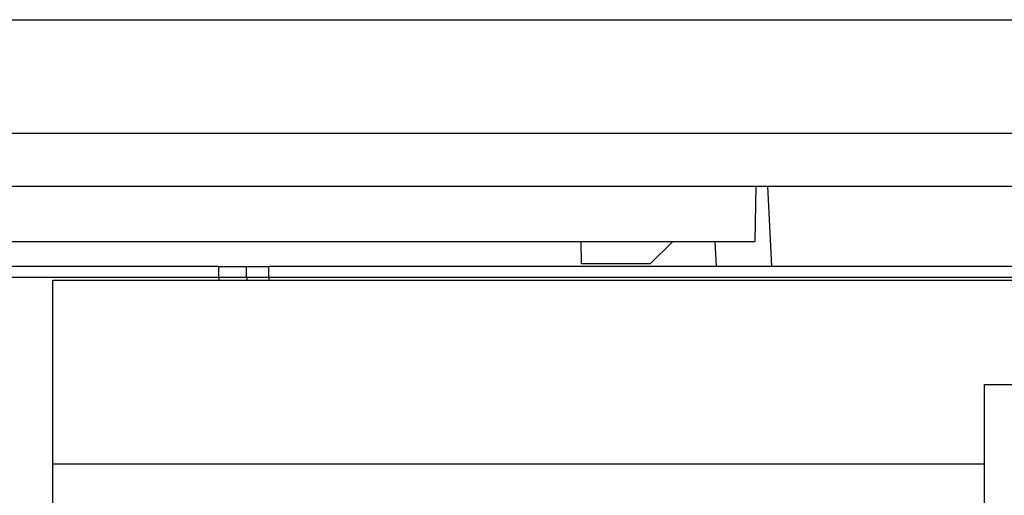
# Model space of a CAD drawing. Header units: inches. Extents: x -14 to 120, y -144 to -15.
# Tile 14 of 16: x 90.2 to 102.63, y -23.63 to -17.63. Entities that reach past the tile are written whole.
import ezdxf

# ---------------------------------------------------------------- set-up
doc = ezdxf.new("R2010")
doc.units = ezdxf.units.IN
doc.header["$MEASUREMENT"] = 0

# ---------------------------------------------------------------- blocks, each defined once
blk = doc.blocks.new('block 1008')
at = {"color": 7, "lineweight": 25}
blk.add_lwpolyline([(102.377, -22.228), (113.845, -22.228)], dxfattribs=at)
blk = doc.blocks.new('block 1009')
at = {"color": 7, "lineweight": 25}
blk.add_lwpolyline([(102.377, -31.696), (102.377, -22.228)], dxfattribs=at)
blk = doc.blocks.new('block 1465')
at = {"color": 7, "lineweight": 25}
blk.add_lwpolyline([(102.377, -23.235), (90.618, -23.235)], dxfattribs=at)
blk = doc.blocks.new('block 1470')
at = {"color": 7, "lineweight": 25}
blk.add_lwpolyline([(90.618, -23.996), (90.618, -23.235)], dxfattribs=at)
blk = doc.blocks.new('block 1598')
at = {"color": 7, "lineweight": 25}
blk.add_lwpolyline([(90.618, -20.914), (115.101, -20.914)], dxfattribs=at)
blk = doc.blocks.new('block 1599')
at = {"color": 7, "lineweight": 25}
blk.add_lwpolyline([(90.618, -23.235), (90.618, -20.914)], dxfattribs=at)
blk = doc.blocks.new('block 1616')
at = {"color": 7, "lineweight": 25}
blk.add_lwpolyline([(93.341, -20.881), (93.341, -20.741)], dxfattribs=at)
blk = doc.blocks.new('block 1618')
at = {"color": 7, "lineweight": 25}
blk.add_lwpolyline([(104.633, -20.881), (93.341, -20.881)], dxfattribs=at)
blk = doc.blocks.new('block 1619')
at = {"color": 7, "lineweight": 25}
blk.add_lwpolyline([(104.633, -20.741), (93.341, -20.741)], dxfattribs=at)
blk = doc.blocks.new('block 1620')
at = {"color": 7, "lineweight": 25}
blk.add_lwpolyline([(93.061, -20.881), (93.061, -20.741)], dxfattribs=at)
blk = doc.blocks.new('block 1621')
at = {"color": 7, "lineweight": 25}
blk.add_lwpolyline([(93.341, -20.881), (93.061, -20.881)], dxfattribs=at)
blk = doc.blocks.new('block 1622')
at = {"color": 7, "lineweight": 25}
blk.add_open_spline([(93.061, -20.741), (93.062, -20.741), (93.062, -20.741), (93.064, -20.741), (93.066, -20.741), (93.07, -20.741), (93.074, -20.741), (93.079, -20.741), (93.084, -20.741), (93.091, -20.741), (93.097, -20.741), (93.105, -20.741), (93.114, -20.741), (93.123, -20.741), (93.132, -20.741), (93.143, -20.741), (93.169, -20.741), (93.2, -20.741), (93.233, -20.741), (93.267, -20.741), (93.304, -20.741), (93.341, -20.741)], degree=3, knots=[0, 0, 0, 0, 1, 1, 1, 2, 2, 2, 3, 3, 3, 4, 4, 4, 5, 5, 5, 6, 6, 6, 7, 7, 7, 7], dxfattribs=at)
blk = doc.blocks.new('block 1623')
at = {"color": 7, "lineweight": 25}
blk.add_lwpolyline([(93.064, -20.881), (93.064, -20.914)], dxfattribs=at)
blk = doc.blocks.new('block 1635')
at = {"color": 7, "lineweight": 25}
blk.add_lwpolyline([(92.711, -20.881), (92.711, -20.741)], dxfattribs=at)
blk = doc.blocks.new('block 1636')
at = {"color": 7, "lineweight": 25}
blk.add_lwpolyline([(93.061, -20.881), (92.711, -20.881)], dxfattribs=at)
blk = doc.blocks.new('block 1637')
at = {"color": 7, "lineweight": 25}
blk.add_open_spline([(92.711, -20.741), (92.727, -20.741), (92.743, -20.741), (92.758, -20.741), (92.773, -20.741), (92.788, -20.741), (92.803, -20.741), (92.817, -20.741), (92.832, -20.741), (92.845, -20.741), (92.859, -20.741), (92.873, -20.741), (92.885, -20.741), (92.899, -20.741), (92.911, -20.741), (92.923, -20.741), (92.936, -20.741), (92.947, -20.741), (92.959, -20.741), (92.991, -20.741), (93.019, -20.741), (93.035, -20.741), (93.052, -20.741), (93.057, -20.741), (93.061, -20.741)], degree=3, knots=[0, 0, 0, 0, 1, 1, 1, 2, 2, 2, 3, 3, 3, 4, 4, 4, 5, 5, 5, 6, 6, 6, 7, 7, 7, 8, 8, 8, 8], dxfattribs=at)
blk = doc.blocks.new('block 1642')
at = {"color": 7, "lineweight": 25}
blk.add_lwpolyline([(92.711, -20.881), (82.561, -20.881)], dxfattribs=at)
blk = doc.blocks.new('block 1643')
at = {"color": 7, "lineweight": 25}
blk.add_lwpolyline([(92.711, -20.741), (82.561, -20.741)], dxfattribs=at)
blk = doc.blocks.new('block 1650')
at = {"color": 7, "lineweight": 25}
blk.add_lwpolyline([(99.636, -19.726), (99.689, -20.741)], dxfattribs=at)
blk = doc.blocks.new('block 1721')
at = {"color": 7, "lineweight": 25}
blk.add_lwpolyline([(63.664, -19.057), (118.961, -19.057)], dxfattribs=at)
blk = doc.blocks.new('block 1723')
at = {"color": 7, "lineweight": 25}
blk.add_lwpolyline([(63.664, -17.626), (118.961, -17.626)], dxfattribs=at)
blk = doc.blocks.new('block 1738')
at = {"color": 7, "lineweight": 25}
blk.add_lwpolyline([(72.991, -19.726), (109.631, -19.726)], dxfattribs=at)
blk = doc.blocks.new('block 1777')
at = {"color": 7, "lineweight": 25}
blk.add_lwpolyline([(75.236, -20.426), (99.477, -20.426)], dxfattribs=at)
blk = doc.blocks.new('block 1779')
at = {"color": 7, "lineweight": 25}
blk.add_lwpolyline([(99.489, -19.726), (99.477, -20.426)], dxfattribs=at)
blk = doc.blocks.new('block 1780')
at = {"color": 7, "lineweight": 25}
blk.add_lwpolyline([(98.156, -20.706), (98.441, -20.426)], dxfattribs=at)
blk = doc.blocks.new('block 1781')
at = {"color": 7, "lineweight": 25}
blk.add_lwpolyline([(98.156, -20.706), (97.291, -20.706)], dxfattribs=at)
blk = doc.blocks.new('block 1782')
at = {"color": 7, "lineweight": 25}
blk.add_lwpolyline([(97.291, -20.706), (97.286, -20.426)], dxfattribs=at)
blk = doc.blocks.new('block 1876')
at = {"color": 253, "lineweight": 25}
blk.add_lwpolyline([(93.343, -20.881), (93.344, -20.914)], dxfattribs=at)
blk = doc.blocks.new('block 1877')
at = {"color": 253, "lineweight": 25}
blk.add_lwpolyline([(92.714, -20.914), (92.714, -20.881)], dxfattribs=at)
blk = doc.blocks.new('block 1880')
at = {"color": 253, "lineweight": 25}
blk.add_lwpolyline([(98.974, -20.426), (98.99, -20.741)], dxfattribs=at)

msp = doc.modelspace()

# ---------------------------------------------------------------- block references
for name in ['block 1723', 'block 1721', 'block 1738', 'block 1779', 'block 1650', 'block 1777', 'block 1782', 'block 1780', 'block 1880', 'block 1643', 'block 1635', 'block 1637', 'block 1620', 'block 1622', 'block 1616', 'block 1619', 'block 1781', 'block 1642', 'block 1598', 'block 1599', 'block 1636', 'block 1877', 'block 1621', 'block 1623', 'block 1618', 'block 1876', 'block 1008', 'block 1009', 'block 1465', 'block 1470']:
    msp.add_blockref(name, (0, 0))

doc.saveas('drawing.dxf')
